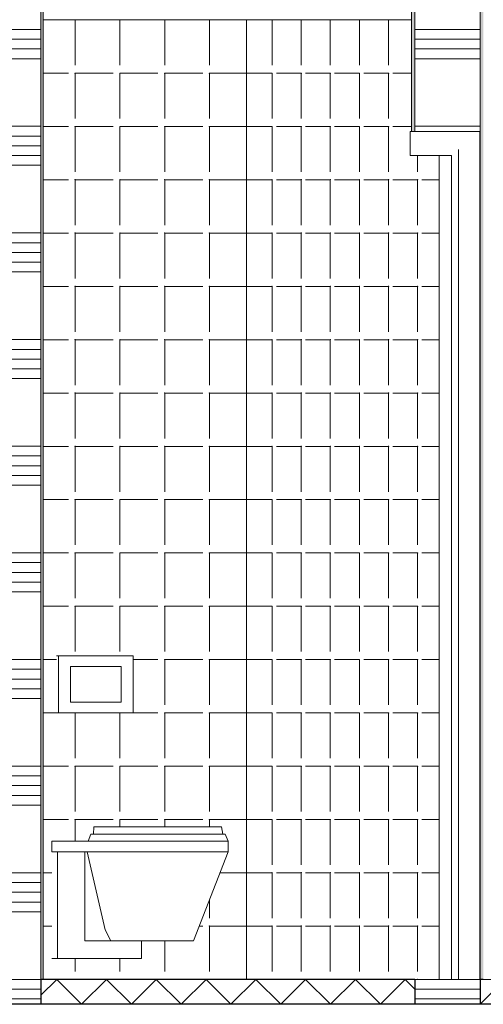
# Model space of a CAD drawing. Extents: x 0 to 92550, y 0 to 59400.
# Tile 73 of 105: x 24465 to 25768, y 38330 to 41100. Entities that reach past the tile are written whole.
import ezdxf
from ezdxf.xclip import XClip

# ---------------------------------------------------------------- set-up
doc = ezdxf.new("R2010")
doc.units = 0
doc.header["$MEASUREMENT"] = 0
doc.header["$XCLIPFRAME"] = 0
doc.linetypes.add('Streep-streepje', pattern=[1300, 1000, -100, 100, -100])
for name, color, linetype in [('ZZ 22 Binnenwand metal stud', 7, 'Continuous'), ('ZZ 23 Vloeren geïsoleerd', 7, 'Continuous'), ('ZZ 41 Buitenwandafwerking gevelhout', 7, 'Continuous'), ('ZZ 42 Binnenwandafwerking wandtegelwerk', 7, 'Continuous'), ('ZZ 43 Vloerafwerking dekvloer', 7, 'Continuous'), ('ZZ 45 Plafond verlaagd plafond systeemplafond', 7, 'Continuous'), ('ZZ 74 Sanitair', 7, 'Continuous')]:
    doc.layers.add(name, color=color, linetype=linetype)

# ---------------------------------------------------------------- blocks, each defined once
blk = doc.blocks.new('*X52')
at = {"layer": 'ZZ 43 Vloerafwerking dekvloer', "color": 7, "linetype": 'Continuous', "lineweight": 5, "ltscale": 0.01}
for p, q in [((25759.2, 38330.3), (25828.9, 38400)), ((25828.9, 38400), (25898.9, 38330)), ((25898.9, 38330), (25968.9, 38400)), ((25968.9, 38400), (26038.9, 38330)), ((26038.9, 38330), (26108.9, 38400)), ((26108.9, 38400), (26178.9, 38330)), ((26178.9, 38330), (26248.9, 38400)), ((26248.9, 38400), (26318.9, 38330)), ((26318.9, 38330), (26388.9, 38400)), ((26388.9, 38400), (26458.9, 38330)), ((26458.9, 38330), (26528.9, 38400)), ((26528.9, 38400), (26598.9, 38330)), ((26598.9, 38330), (26668.9, 38400)), ((26668.9, 38400), (26738.9, 38330)), ((26738.9, 38330), (26808.9, 38400)), ((26808.9, 38400), (26878.9, 38330)), ((26878.9, 38330), (26948.9, 38400)), ((26948.9, 38400), (27018.9, 38330)), ((27018.9, 38330), (27088.9, 38400)), ((27088.9, 38400), (27158.9, 38330)), ((27158.9, 38330), (27228.9, 38400)), ((27228.9, 38400), (27298.9, 38330)), ((27298.9, 38330), (27368.9, 38400)), ((27368.9, 38400), (27438.9, 38330)), ((27438.9, 38330), (27508.9, 38400)), ((27508.9, 38400), (27578.9, 38330)), ((27578.9, 38330), (27648.9, 38400)), ((27648.9, 38400), (27718.9, 38330)), ((27718.9, 38330), (27788.9, 38400)), ((27788.9, 38400), (27858.9, 38330)), ((27858.9, 38330), (27928.9, 38400)), ((27928.9, 38400), (27998.9, 38330)), ((27998.9, 38330), (28068.9, 38400)), ((28068.9, 38400), (28138.9, 38330)), ((28138.9, 38330), (28208.9, 38400)), ((28208.9, 38400), (28218.9, 38390))]:
    blk.add_line(p, q, dxfattribs=at)
blk = doc.blocks.new('*X53')
at = {"layer": 'ZZ 43 Vloerafwerking dekvloer', "color": 7, "linetype": 'Continuous', "lineweight": 5, "ltscale": 0.01}
for p, q in [((24524.6, 38355.8), (24568.9, 38400)), ((24568.9, 38400), (24638.9, 38330)), ((24638.9, 38330), (24708.9, 38400)), ((24708.9, 38400), (24778.9, 38330)), ((24778.9, 38330), (24848.9, 38400)), ((24848.9, 38400), (24918.9, 38330)), ((24918.9, 38330), (24988.9, 38400)), ((24988.9, 38400), (25058.9, 38330)), ((25058.9, 38330), (25128.9, 38400)), ((25128.9, 38400), (25198.9, 38330)), ((25198.9, 38330), (25268.9, 38400)), ((25268.9, 38400), (25338.9, 38330)), ((25338.9, 38330), (25408.9, 38400)), ((25408.9, 38400), (25478.9, 38330)), ((25478.9, 38330), (25548.9, 38400)), ((25548.9, 38400), (25575.9, 38372.9))]:
    blk.add_line(p, q, dxfattribs=at)
blk = doc.blocks.new('*X58')
at = {"layer": 'ZZ 22 Binnenwand metal stud', "color": 7, "linetype": 'Continuous', "lineweight": 5, "ltscale": 0.01}
for p, q in [((24524.6, 41072.6), (24405.3, 41072.6)), ((24524.6, 41045.1), (24405.3, 41045.1)), ((24524.6, 41017.7), (24405.3, 41017.7)), ((24524.6, 40990.3), (24405.3, 40990.3)), ((24524.6, 40800), (24405.3, 40800)), ((24524.6, 40772.6), (24405.3, 40772.6)), ((24524.6, 40745.1), (24405.3, 40745.1)), ((24524.6, 40717.7), (24405.3, 40717.7)), ((24524.6, 40690.3), (24405.3, 40690.3)), ((24524.6, 40500), (24405.3, 40500)), ((24524.6, 40472.6), (24405.3, 40472.6)), ((24524.6, 40445.1), (24405.3, 40445.1)), ((24524.6, 40417.7), (24405.3, 40417.7)), ((24524.6, 40390.3), (24405.3, 40390.3)), ((24524.6, 40200), (24405.3, 40200)), ((24524.6, 40172.6), (24405.3, 40172.6)), ((24524.6, 40145.1), (24405.3, 40145.1)), ((24524.6, 40117.7), (24405.3, 40117.7)), ((24524.6, 40090.3), (24405.3, 40090.3)), ((24524.6, 39900), (24405.3, 39900)), ((24524.6, 39872.6), (24405.3, 39872.6)), ((24524.6, 39845.1), (24405.3, 39845.1)), ((24524.6, 39817.7), (24405.3, 39817.7)), ((24524.6, 39790.3), (24405.3, 39790.3)), ((24524.6, 39600), (24405.3, 39600)), ((24524.6, 39572.6), (24405.3, 39572.6)), ((24524.6, 39545.1), (24405.3, 39545.1)), ((24524.6, 39517.7), (24405.3, 39517.7)), ((24524.6, 39490.3), (24405.3, 39490.3)), ((24524.6, 39300), (24405.3, 39300)), ((24524.6, 39272.6), (24405.3, 39272.6)), ((24524.6, 39245.1), (24405.3, 39245.1)), ((24524.6, 39217.7), (24405.3, 39217.7)), ((24524.6, 39190.3), (24405.3, 39190.3)), ((24524.6, 39000), (24405.3, 39000)), ((24524.6, 38972.6), (24405.3, 38972.6)), ((24524.6, 38945.1), (24405.3, 38945.1)), ((24524.6, 38917.7), (24405.3, 38917.7)), ((24524.6, 38890.3), (24405.3, 38890.3)), ((24524.6, 38700), (24405.3, 38700)), ((24524.6, 38672.6), (24405.3, 38672.6)), ((24524.6, 38645.1), (24405.3, 38645.1)), ((24524.6, 38617.7), (24405.3, 38617.7)), ((24524.6, 38590.3), (24405.3, 38590.3)), ((24524.6, 38400), (24405.3, 38400)), ((24524.6, 38372.6), (24405.3, 38372.6)), ((24524.6, 38345.1), (24405.3, 38345.1))]:
    blk.add_line(p, q, dxfattribs=at)
blk = doc.blocks.new('*X59')
at = {"layer": 'ZZ 42 Binnenwandafwerking wandtegelwerk', "color": 7, "linetype": 'Continuous', "lineweight": 5, "ltscale": 0.01}
for p, q in [((25174.3, 41099.5), (25104.7, 41099.5)), ((25174.3, 41099.5), (25174.3, 40972)), ((25256.2, 41099.5), (25186.6, 41099.5)), ((25256.2, 41099.5), (25256.2, 40972)), ((25338, 41099.5), (25268.4, 41099.5)), ((25338, 41099.5), (25338, 40972)), ((25419.9, 41099.5), (25350.3, 41099.5)), ((25419.9, 41099.5), (25419.9, 40972)), ((25501.7, 41099.5), (25432.1, 41099.5)), ((25501.7, 41099.5), (25501.7, 40972)), ((25566.8, 41099.5), (25514, 41099.5)), ((25174.3, 40949.5), (25104.7, 40949.5)), ((25174.3, 40949.5), (25174.3, 40822)), ((25256.2, 40949.5), (25186.6, 40949.5)), ((25256.2, 40949.5), (25256.2, 40822)), ((25338, 40949.5), (25268.4, 40949.5)), ((25338, 40949.5), (25338, 40822)), ((25419.9, 40949.5), (25350.3, 40949.5)), ((25419.9, 40949.5), (25419.9, 40822)), ((25501.7, 40949.5), (25432.1, 40949.5)), ((25501.7, 40949.5), (25501.7, 40822)), ((25566.8, 40949.5), (25514, 40949.5)), ((25174.3, 40799.5), (25104.7, 40799.5)), ((25174.3, 40799.5), (25174.3, 40672)), ((25256.2, 40799.5), (25186.6, 40799.5)), ((25256.2, 40799.5), (25256.2, 40672)), ((25338, 40799.5), (25268.4, 40799.5)), ((25338, 40799.5), (25338, 40672)), ((25419.9, 40799.5), (25350.3, 40799.5)), ((25419.9, 40799.5), (25419.9, 40672)), ((25501.7, 40799.5), (25432.1, 40799.5)), ((25501.7, 40799.5), (25501.7, 40672)), ((25566.8, 40799.5), (25514, 40799.5)), ((25583.6, 40718), (25583.6, 40672)), ((25174.3, 40649.5), (25104.7, 40649.5)), ((25174.3, 40649.5), (25174.3, 40522)), ((25256.2, 40649.5), (25186.6, 40649.5)), ((25256.2, 40649.5), (25256.2, 40522)), ((25338, 40649.5), (25268.4, 40649.5)), ((25338, 40649.5), (25338, 40522)), ((25419.9, 40649.5), (25350.3, 40649.5)), ((25419.9, 40649.5), (25419.9, 40522)), ((25501.7, 40649.5), (25432.1, 40649.5)), ((25501.7, 40649.5), (25501.7, 40522)), ((25583.6, 40649.5), (25514, 40649.5)), ((25583.6, 40649.5), (25583.6, 40522)), ((25644.2, 40649.5), (25595.8, 40649.5)), ((25174.3, 40499.6), (25104.7, 40499.6)), ((25174.3, 40499.6), (25174.3, 40372.1)), ((25256.2, 40499.6), (25186.6, 40499.6)), ((25256.2, 40499.6), (25256.2, 40372.1)), ((25338, 40499.6), (25268.4, 40499.6)), ((25338, 40499.6), (25338, 40372.1)), ((25419.9, 40499.6), (25350.3, 40499.6)), ((25419.9, 40499.6), (25419.9, 40372.1)), ((25501.7, 40499.6), (25432.1, 40499.6)), ((25501.7, 40499.6), (25501.7, 40372.1)), ((25583.6, 40499.6), (25514, 40499.6)), ((25583.6, 40499.6), (25583.6, 40372.1)), ((25644.2, 40499.6), (25595.8, 40499.6)), ((25174.3, 40349.6), (25104.7, 40349.6)), ((25174.3, 40349.6), (25174.3, 40222.1)), ((25256.2, 40349.6), (25186.6, 40349.6)), ((25256.2, 40349.6), (25256.2, 40222.1)), ((25338, 40349.6), (25268.4, 40349.6)), ((25338, 40349.6), (25338, 40222.1)), ((25419.9, 40349.6), (25350.3, 40349.6)), ((25419.9, 40349.6), (25419.9, 40222.1)), ((25501.7, 40349.6), (25432.1, 40349.6)), ((25501.7, 40349.6), (25501.7, 40222.1)), ((25583.6, 40349.6), (25514, 40349.6)), ((25583.6, 40349.6), (25583.6, 40222.1)), ((25644.2, 40349.6), (25595.8, 40349.6)), ((25174.3, 40199.6), (25104.7, 40199.6)), ((25174.3, 40199.6), (25174.3, 40072.1)), ((25256.2, 40199.6), (25186.6, 40199.6)), ((25256.2, 40199.6), (25256.2, 40072.1)), ((25338, 40199.6), (25268.4, 40199.6)), ((25338, 40199.6), (25338, 40072.1)), ((25419.9, 40199.6), (25350.3, 40199.6)), ((25419.9, 40199.6), (25419.9, 40072.1)), ((25501.7, 40199.6), (25432.1, 40199.6)), ((25501.7, 40199.6), (25501.7, 40072.1)), ((25583.6, 40199.6), (25514, 40199.6)), ((25583.6, 40199.6), (25583.6, 40072.1)), ((25644.2, 40199.6), (25595.8, 40199.6)), ((25174.3, 40049.7), (25104.7, 40049.7)), ((25174.3, 40049.7), (25174.3, 39922.2)), ((25256.2, 40049.7), (25186.6, 40049.7)), ((25256.2, 40049.7), (25256.2, 39922.2)), ((25338, 40049.7), (25268.4, 40049.7)), ((25338, 40049.7), (25338, 39922.2)), ((25419.9, 40049.7), (25350.3, 40049.7)), ((25419.9, 40049.7), (25419.9, 39922.2)), ((25501.7, 40049.7), (25432.1, 40049.7)), ((25501.7, 40049.7), (25501.7, 39922.2)), ((25583.6, 40049.7), (25514, 40049.7)), ((25583.6, 40049.7), (25583.6, 39922.2)), ((25644.2, 40049.7), (25595.8, 40049.7)), ((25174.3, 39899.7), (25104.7, 39899.7)), ((25174.3, 39899.7), (25174.3, 39772.2)), ((25256.2, 39899.7), (25186.6, 39899.7)), ((25256.2, 39899.7), (25256.2, 39772.2)), ((25338, 39899.7), (25268.4, 39899.7)), ((25338, 39899.7), (25338, 39772.2)), ((25419.9, 39899.7), (25350.3, 39899.7)), ((25419.9, 39899.7), (25419.9, 39772.2)), ((25501.7, 39899.7), (25432.1, 39899.7)), ((25501.7, 39899.7), (25501.7, 39772.2)), ((25583.6, 39899.7), (25514, 39899.7)), ((25583.6, 39899.7), (25583.6, 39772.2)), ((25644.2, 39899.7), (25595.8, 39899.7)), ((25174.3, 39749.7), (25104.7, 39749.7)), ((25174.3, 39749.7), (25174.3, 39622.2)), ((25256.2, 39749.7), (25186.6, 39749.7)), ((25256.2, 39749.7), (25256.2, 39622.2)), ((25338, 39749.7), (25268.4, 39749.7)), ((25338, 39749.7), (25338, 39622.2)), ((25419.9, 39749.7), (25350.3, 39749.7)), ((25419.9, 39749.7), (25419.9, 39622.2)), ((25501.7, 39749.7), (25432.1, 39749.7)), ((25501.7, 39749.7), (25501.7, 39622.2)), ((25583.6, 39749.7), (25514, 39749.7)), ((25583.6, 39749.7), (25583.6, 39622.2)), ((25644.2, 39749.7), (25595.8, 39749.7)), ((25174.3, 39599.8), (25104.7, 39599.8)), ((25174.3, 39599.8), (25174.3, 39472.3)), ((25256.2, 39599.8), (25186.6, 39599.8)), ((25256.2, 39599.8), (25256.2, 39472.3)), ((25338, 39599.8), (25268.4, 39599.8)), ((25338, 39599.8), (25338, 39472.3)), ((25419.9, 39599.8), (25350.3, 39599.8)), ((25419.9, 39599.8), (25419.9, 39472.3)), ((25501.7, 39599.8), (25432.1, 39599.8)), ((25501.7, 39599.8), (25501.7, 39472.3)), ((25583.6, 39599.8), (25514, 39599.8)), ((25583.6, 39599.8), (25583.6, 39472.3)), ((25644.2, 39599.8), (25595.8, 39599.8)), ((25174.3, 39449.8), (25104.7, 39449.8)), ((25174.3, 39449.8), (25174.3, 39322.3)), ((25256.2, 39449.8), (25186.6, 39449.8)), ((25256.2, 39449.8), (25256.2, 39322.3)), ((25338, 39449.8), (25268.4, 39449.8)), ((25338, 39449.8), (25338, 39322.3)), ((25419.9, 39449.8), (25350.3, 39449.8)), ((25419.9, 39449.8), (25419.9, 39322.3)), ((25501.7, 39449.8), (25432.1, 39449.8)), ((25501.7, 39449.8), (25501.7, 39322.3)), ((25583.6, 39449.8), (25514, 39449.8)), ((25583.6, 39449.8), (25583.6, 39322.3)), ((25644.2, 39449.8), (25595.8, 39449.8)), ((25174.3, 39299.8), (25104.7, 39299.8)), ((25174.3, 39299.8), (25174.3, 39172.3)), ((25256.2, 39299.8), (25186.6, 39299.8)), ((25256.2, 39299.8), (25256.2, 39172.3)), ((25338, 39299.8), (25268.4, 39299.8)), ((25338, 39299.8), (25338, 39172.3)), ((25419.9, 39299.8), (25350.3, 39299.8)), ((25419.9, 39299.8), (25419.9, 39172.3)), ((25501.7, 39299.8), (25432.1, 39299.8)), ((25501.7, 39299.8), (25501.7, 39172.3)), ((25583.6, 39299.8), (25514, 39299.8)), ((25583.6, 39299.8), (25583.6, 39172.3)), ((25644.2, 39299.8), (25595.8, 39299.8)), ((25174.3, 39149.8), (25104.7, 39149.8)), ((25174.3, 39149.8), (25174.3, 39022.3)), ((25256.2, 39149.8), (25186.6, 39149.8)), ((25256.2, 39149.8), (25256.2, 39022.3)), ((25338, 39149.8), (25268.4, 39149.8)), ((25338, 39149.8), (25338, 39022.3)), ((25419.9, 39149.8), (25350.3, 39149.8)), ((25419.9, 39149.8), (25419.9, 39022.3)), ((25501.7, 39149.8), (25432.1, 39149.8)), ((25501.7, 39149.8), (25501.7, 39022.3)), ((25583.6, 39149.8), (25514, 39149.8)), ((25583.6, 39149.8), (25583.6, 39022.3)), ((25644.2, 39149.8), (25595.8, 39149.8)), ((25174.3, 38999.9), (25104.7, 38999.9)), ((25174.3, 38999.9), (25174.3, 38872.4)), ((25256.2, 38999.9), (25186.6, 38999.9)), ((25256.2, 38999.9), (25256.2, 38872.4)), ((25338, 38999.9), (25268.4, 38999.9)), ((25338, 38999.9), (25338, 38872.4)), ((25419.9, 38999.9), (25350.3, 38999.9)), ((25419.9, 38999.9), (25419.9, 38872.4)), ((25501.7, 38999.9), (25432.1, 38999.9)), ((25501.7, 38999.9), (25501.7, 38872.4)), ((25583.6, 38999.9), (25514, 38999.9)), ((25583.6, 38999.9), (25583.6, 38872.4)), ((25644.2, 38999.9), (25595.8, 38999.9)), ((25174.3, 38849.9), (25104.7, 38849.9)), ((25174.3, 38849.9), (25174.3, 38722.4)), ((25256.2, 38849.9), (25186.6, 38849.9)), ((25256.2, 38849.9), (25256.2, 38722.4)), ((25338, 38849.9), (25268.4, 38849.9)), ((25338, 38849.9), (25338, 38722.4)), ((25419.9, 38849.9), (25350.3, 38849.9)), ((25419.9, 38849.9), (25419.9, 38722.4)), ((25501.7, 38849.9), (25432.1, 38849.9)), ((25501.7, 38849.9), (25501.7, 38722.4)), ((25583.6, 38849.9), (25514, 38849.9)), ((25583.6, 38849.9), (25583.6, 38722.4)), ((25644.2, 38849.9), (25595.8, 38849.9)), ((25174.3, 38699.9), (25104.7, 38699.9)), ((25174.3, 38699.9), (25174.3, 38572.4)), ((25256.2, 38699.9), (25186.6, 38699.9)), ((25256.2, 38699.9), (25256.2, 38572.4)), ((25338, 38699.9), (25268.4, 38699.9)), ((25338, 38699.9), (25338, 38572.4)), ((25419.9, 38699.9), (25350.3, 38699.9)), ((25419.9, 38699.9), (25419.9, 38572.4)), ((25501.7, 38699.9), (25432.1, 38699.9)), ((25501.7, 38699.9), (25501.7, 38572.4)), ((25583.6, 38699.9), (25514, 38699.9)), ((25583.6, 38699.9), (25583.6, 38572.4)), ((25644.2, 38699.9), (25595.8, 38699.9)), ((25174.3, 38550), (25104.7, 38550)), ((25174.3, 38550), (25174.3, 38422.5)), ((25256.2, 38550), (25186.6, 38550)), ((25256.2, 38550), (25256.2, 38422.5)), ((25338, 38550), (25268.4, 38550)), ((25338, 38550), (25338, 38422.5)), ((25419.9, 38550), (25350.3, 38550)), ((25419.9, 38550), (25419.9, 38422.5)), ((25501.7, 38550), (25432.1, 38550)), ((25501.7, 38550), (25501.7, 38422.5)), ((25583.6, 38550), (25514, 38550)), ((25583.6, 38550), (25583.6, 38422.5)), ((25644.2, 38550), (25595.8, 38550))]:
    blk.add_line(p, q, dxfattribs=at)
for p in [(25174.3, 41099.5), (25174.6, 41099.5), (25256.2, 41099.5), (25256.4, 41099.5), (25338, 41099.5), (25338.3, 41099.5), (25419.9, 41099.5), (25420.1, 41099.5), (25501.7, 41099.5), (25502, 41099.5), (25174.3, 40949.5), (25174.6, 40949.5), (25256.2, 40949.5), (25256.4, 40949.5), (25338, 40949.5), (25338.3, 40949.5), (25419.9, 40949.5), (25420.1, 40949.5), (25501.7, 40949.5), (25502, 40949.5), (25174.3, 40799.5), (25174.6, 40799.5), (25256.2, 40799.5), (25256.4, 40799.5), (25338, 40799.5), (25338.3, 40799.5), (25419.9, 40799.5), (25420.1, 40799.5), (25501.7, 40799.5), (25502, 40799.5), (25174.3, 40649.5), (25174.6, 40649.5), (25256.2, 40649.5), (25256.4, 40649.5), (25338, 40649.5), (25338.3, 40649.5), (25419.9, 40649.5), (25420.1, 40649.5), (25501.7, 40649.5), (25502, 40649.5), (25583.6, 40649.5), (25583.8, 40649.5), (25174.3, 40499.6), (25174.6, 40499.6), (25256.2, 40499.6), (25256.4, 40499.6), (25338, 40499.6), (25338.3, 40499.6), (25419.9, 40499.6), (25420.1, 40499.6), (25501.7, 40499.6), (25502, 40499.6), (25583.6, 40499.6), (25583.8, 40499.6), (25174.3, 40349.6), (25174.6, 40349.6), (25256.2, 40349.6), (25256.4, 40349.6), (25338, 40349.6), (25338.3, 40349.6), (25419.9, 40349.6), (25420.1, 40349.6), (25501.7, 40349.6), (25502, 40349.6), (25583.6, 40349.6), (25583.8, 40349.6), (25174.3, 40199.6), (25174.6, 40199.6), (25256.2, 40199.6), (25256.4, 40199.6), (25338, 40199.6), (25338.3, 40199.6), (25419.9, 40199.6), (25420.1, 40199.6), (25501.7, 40199.6), (25502, 40199.6), (25583.6, 40199.6), (25583.8, 40199.6), (25174.3, 40049.7), (25174.6, 40049.7), (25256.2, 40049.7), (25256.4, 40049.7), (25338, 40049.7), (25338.3, 40049.7), (25419.9, 40049.7), (25420.1, 40049.7), (25501.7, 40049.7), (25502, 40049.7), (25583.6, 40049.7), (25583.8, 40049.7), (25174.3, 39899.7), (25174.6, 39899.7), (25256.2, 39899.7), (25256.4, 39899.7), (25338, 39899.7), (25338.3, 39899.7), (25419.9, 39899.7), (25420.1, 39899.7), (25501.7, 39899.7), (25502, 39899.7), (25583.6, 39899.7), (25583.8, 39899.7), (25174.3, 39749.7), (25174.6, 39749.7), (25256.2, 39749.7), (25256.4, 39749.7), (25338, 39749.7), (25338.3, 39749.7), (25419.9, 39749.7), (25420.1, 39749.7), (25501.7, 39749.7), (25502, 39749.7), (25583.6, 39749.7), (25583.8, 39749.7), (25174.3, 39599.8), (25174.6, 39599.8), (25256.2, 39599.8), (25256.4, 39599.8), (25338, 39599.8), (25338.3, 39599.8), (25419.9, 39599.8), (25420.1, 39599.8), (25501.7, 39599.8), (25502, 39599.8), (25583.6, 39599.8), (25583.8, 39599.8), (25174.3, 39449.8), (25174.6, 39449.8), (25256.2, 39449.8), (25256.4, 39449.8), (25338, 39449.8), (25338.3, 39449.8), (25419.9, 39449.8), (25420.1, 39449.8), (25501.7, 39449.8), (25502, 39449.8), (25583.6, 39449.8), (25583.8, 39449.8), (25174.3, 39299.8), (25174.6, 39299.8), (25256.2, 39299.8), (25256.4, 39299.8), (25338, 39299.8), (25338.3, 39299.8), (25419.9, 39299.8), (25420.1, 39299.8), (25501.7, 39299.8), (25502, 39299.8), (25583.6, 39299.8), (25583.8, 39299.8), (25174.3, 39149.8), (25174.6, 39149.8), (25256.2, 39149.8), (25256.4, 39149.8), (25338, 39149.8), (25338.3, 39149.8), (25419.9, 39149.8), (25420.1, 39149.8), (25501.7, 39149.8), (25502, 39149.8), (25583.6, 39149.8), (25583.8, 39149.8), (25174.3, 38999.9), (25174.6, 38999.9), (25256.2, 38999.9), (25256.4, 38999.9), (25338, 38999.9), (25338.3, 38999.9), (25419.9, 38999.9), (25420.1, 38999.9), (25501.7, 38999.9), (25502, 38999.9), (25583.6, 38999.9), (25583.8, 38999.9), (25174.3, 38849.9), (25174.6, 38849.9), (25256.2, 38849.9), (25256.4, 38849.9), (25338, 38849.9), (25338.3, 38849.9), (25419.9, 38849.9), (25420.1, 38849.9), (25501.7, 38849.9), (25502, 38849.9), (25583.6, 38849.9), (25583.8, 38849.9), (25174.3, 38699.9), (25174.6, 38699.9), (25256.2, 38699.9), (25256.4, 38699.9), (25338, 38699.9), (25338.3, 38699.9), (25419.9, 38699.9), (25420.1, 38699.9), (25501.7, 38699.9), (25502, 38699.9), (25583.6, 38699.9), (25583.8, 38699.9), (25174.3, 38550), (25174.6, 38550), (25256.2, 38550), (25256.4, 38550), (25338, 38550), (25338.3, 38550), (25419.9, 38550), (25420.1, 38550), (25501.7, 38550), (25502, 38550), (25583.6, 38550), (25583.8, 38550), (25256.2, 38400), (25338, 38400), (25419.9, 38400), (25501.7, 38400), (25583.6, 38400)]:
    blk.add_point(p, dxfattribs=at)
blk = doc.blocks.new('*X61')
at = {"layer": 'ZZ 42 Binnenwandafwerking wandtegelwerk', "color": 7, "linetype": 'Continuous', "lineweight": 5, "ltscale": 0.01}
for p, q in [((24530.6, 41099.5), (24602.3, 41099.5)), ((24621.2, 41099.5), (24621.2, 40972)), ((24621.2, 41099.5), (24728, 41099.5)), ((24746.9, 41099.5), (24746.9, 40972)), ((24746.9, 41099.5), (24853.7, 41099.5)), ((24872.6, 41099.5), (24872.6, 40972)), ((24872.6, 41099.5), (24979.4, 41099.5)), ((24998.3, 41099.5), (24998.3, 40972)), ((24998.3, 41099.5), (25102.4, 41099.5)), ((24530.6, 40949.5), (24602.3, 40949.5)), ((24621.2, 40949.5), (24621.2, 40822)), ((24621.2, 40949.5), (24728, 40949.5)), ((24746.9, 40949.5), (24746.9, 40822)), ((24746.9, 40949.5), (24853.7, 40949.5)), ((24872.6, 40949.5), (24872.6, 40822)), ((24872.6, 40949.5), (24979.4, 40949.5)), ((24998.3, 40949.5), (24998.3, 40822)), ((24998.3, 40949.5), (25102.4, 40949.5)), ((24530.6, 40799.5), (24602.3, 40799.5)), ((24621.2, 40799.5), (24621.2, 40672)), ((24621.2, 40799.5), (24728, 40799.5)), ((24746.9, 40799.5), (24746.9, 40672)), ((24746.9, 40799.5), (24853.7, 40799.5)), ((24872.6, 40799.5), (24872.6, 40672)), ((24872.6, 40799.5), (24979.4, 40799.5)), ((24998.3, 40799.5), (24998.3, 40672)), ((24998.3, 40799.5), (25102.4, 40799.5)), ((24530.6, 40649.5), (24602.3, 40649.5)), ((24621.2, 40649.5), (24621.2, 40522)), ((24621.2, 40649.5), (24728, 40649.5)), ((24746.9, 40649.5), (24746.9, 40522)), ((24746.9, 40649.5), (24853.7, 40649.5)), ((24872.6, 40649.5), (24872.6, 40522)), ((24872.6, 40649.5), (24979.4, 40649.5)), ((24998.3, 40649.5), (24998.3, 40522)), ((24998.3, 40649.5), (25102.4, 40649.5)), ((24530.6, 40499.6), (24602.3, 40499.6)), ((24621.2, 40499.6), (24621.2, 40372.1)), ((24621.2, 40499.6), (24728, 40499.6)), ((24746.9, 40499.6), (24746.9, 40372.1)), ((24746.9, 40499.6), (24853.7, 40499.6)), ((24872.6, 40499.6), (24872.6, 40372.1)), ((24872.6, 40499.6), (24979.4, 40499.6)), ((24998.3, 40499.6), (24998.3, 40372.1)), ((24998.3, 40499.6), (25102.4, 40499.6)), ((24530.6, 40349.6), (24602.3, 40349.6)), ((24621.2, 40349.6), (24621.2, 40222.1)), ((24621.2, 40349.6), (24728, 40349.6)), ((24746.9, 40349.6), (24746.9, 40222.1)), ((24746.9, 40349.6), (24853.7, 40349.6)), ((24872.6, 40349.6), (24872.6, 40222.1)), ((24872.6, 40349.6), (24979.4, 40349.6)), ((24998.3, 40349.6), (24998.3, 40222.1)), ((24998.3, 40349.6), (25102.4, 40349.6)), ((24530.6, 40199.6), (24602.3, 40199.6)), ((24621.2, 40199.6), (24621.2, 40072.1)), ((24621.2, 40199.6), (24728, 40199.6)), ((24746.9, 40199.6), (24746.9, 40072.1)), ((24746.9, 40199.6), (24853.7, 40199.6)), ((24872.6, 40199.6), (24872.6, 40072.1)), ((24872.6, 40199.6), (24979.4, 40199.6)), ((24998.3, 40199.6), (24998.3, 40072.1)), ((24998.3, 40199.6), (25102.4, 40199.6)), ((24530.6, 40049.7), (24602.3, 40049.7)), ((24621.2, 40049.7), (24621.2, 39922.2)), ((24621.2, 40049.7), (24728, 40049.7)), ((24746.9, 40049.7), (24746.9, 39922.2)), ((24746.9, 40049.7), (24853.7, 40049.7)), ((24872.6, 40049.7), (24872.6, 39922.2)), ((24872.6, 40049.7), (24979.4, 40049.7)), ((24998.3, 40049.7), (24998.3, 39922.2)), ((24998.3, 40049.7), (25102.4, 40049.7)), ((24530.6, 39899.7), (24602.3, 39899.7)), ((24621.2, 39899.7), (24621.2, 39772.2)), ((24621.2, 39899.7), (24728, 39899.7)), ((24746.9, 39899.7), (24746.9, 39772.2)), ((24746.9, 39899.7), (24853.7, 39899.7)), ((24872.6, 39899.7), (24872.6, 39772.2)), ((24872.6, 39899.7), (24979.4, 39899.7)), ((24998.3, 39899.7), (24998.3, 39772.2)), ((24998.3, 39899.7), (25102.4, 39899.7)), ((24530.6, 39749.7), (24602.3, 39749.7)), ((24621.2, 39749.7), (24621.2, 39622.2)), ((24621.2, 39749.7), (24728, 39749.7)), ((24746.9, 39749.7), (24746.9, 39622.2)), ((24746.9, 39749.7), (24853.7, 39749.7)), ((24872.6, 39749.7), (24872.6, 39622.2)), ((24872.6, 39749.7), (24979.4, 39749.7)), ((24998.3, 39749.7), (24998.3, 39622.2)), ((24998.3, 39749.7), (25102.4, 39749.7)), ((24530.6, 39599.8), (24602.3, 39599.8)), ((24621.2, 39599.8), (24621.2, 39472.3)), ((24621.2, 39599.8), (24728, 39599.8)), ((24746.9, 39599.8), (24746.9, 39472.3)), ((24746.9, 39599.8), (24853.7, 39599.8)), ((24872.6, 39599.8), (24872.6, 39472.3)), ((24872.6, 39599.8), (24979.4, 39599.8)), ((24998.3, 39599.8), (24998.3, 39472.3)), ((24998.3, 39599.8), (25102.4, 39599.8)), ((24530.6, 39449.8), (24602.3, 39449.8)), ((24621.2, 39449.8), (24621.2, 39322.3)), ((24621.2, 39449.8), (24728, 39449.8)), ((24746.9, 39449.8), (24746.9, 39322.3)), ((24746.9, 39449.8), (24853.7, 39449.8)), ((24872.6, 39449.8), (24872.6, 39322.3)), ((24872.6, 39449.8), (24979.4, 39449.8)), ((24998.3, 39449.8), (24998.3, 39322.3)), ((24998.3, 39449.8), (25102.4, 39449.8)), ((24530.6, 39299.8), (24568.6, 39299.8)), ((24783.6, 39299.8), (24853.7, 39299.8)), ((24872.6, 39299.8), (24872.6, 39172.3)), ((24872.6, 39299.8), (24979.4, 39299.8)), ((24998.3, 39299.8), (24998.3, 39172.3)), ((24998.3, 39299.8), (25102.4, 39299.8)), ((24530.6, 39149.8), (24602.3, 39149.8)), ((24621.2, 39149.8), (24621.2, 39022.3)), ((24621.2, 39149.8), (24728, 39149.8)), ((24746.9, 39149.8), (24746.9, 39022.3)), ((24746.9, 39149.8), (24853.7, 39149.8)), ((24872.6, 39149.8), (24872.6, 39022.3)), ((24872.6, 39149.8), (24979.4, 39149.8)), ((24998.3, 39149.8), (24998.3, 39022.3)), ((24998.3, 39149.8), (25102.4, 39149.8)), ((24530.6, 38999.9), (24602.3, 38999.9)), ((24621.2, 38999.9), (24621.2, 38872.4)), ((24621.2, 38999.9), (24728, 38999.9)), ((24746.9, 38999.9), (24746.9, 38872.4)), ((24746.9, 38999.9), (24853.7, 38999.9)), ((24872.6, 38999.9), (24872.6, 38872.4)), ((24872.6, 38999.9), (24979.4, 38999.9)), ((24998.3, 38999.9), (24998.3, 38872.4)), ((24998.3, 38999.9), (25102.4, 38999.9)), ((24530.6, 38849.9), (24602.3, 38849.9)), ((24621.2, 38849.9), (24621.2, 38789)), ((24621.2, 38849.9), (24728, 38849.9)), ((24746.9, 38849.9), (24746.9, 38829)), ((24746.9, 38849.9), (24853.7, 38849.9)), ((24872.6, 38849.9), (24872.6, 38829)), ((24872.6, 38849.9), (24979.4, 38849.9)), ((24998.3, 38849.9), (24998.3, 38829)), ((24998.3, 38849.9), (25102.4, 38849.9)), ((24530.6, 38699.9), (24555.2, 38699.9)), ((25027.7, 38699.9), (25102.4, 38699.9)), ((24998.3, 38623.8), (24998.3, 38572.4)), ((24530.6, 38550), (24555.2, 38550)), ((24969.7, 38550), (24979.4, 38550)), ((24998.3, 38550), (24998.3, 38422.5)), ((24998.3, 38550), (25102.4, 38550)), ((24872.6, 38509), (24872.6, 38422.5)), ((24621.2, 38459), (24621.2, 38422.5)), ((24746.9, 38459), (24746.9, 38422.5))]:
    blk.add_line(p, q, dxfattribs=at)
for p in [(24620.8, 41099.5), (24621.2, 41099.5), (24746.5, 41099.5), (24746.9, 41099.5), (24872.2, 41099.5), (24872.6, 41099.5), (24997.9, 41099.5), (24998.3, 41099.5), (24620.8, 40949.5), (24621.2, 40949.5), (24746.5, 40949.5), (24746.9, 40949.5), (24872.2, 40949.5), (24872.6, 40949.5), (24997.9, 40949.5), (24998.3, 40949.5), (24620.8, 40799.5), (24621.2, 40799.5), (24746.5, 40799.5), (24746.9, 40799.5), (24872.2, 40799.5), (24872.6, 40799.5), (24997.9, 40799.5), (24998.3, 40799.5), (24620.8, 40649.5), (24621.2, 40649.5), (24746.5, 40649.5), (24746.9, 40649.5), (24872.2, 40649.5), (24872.6, 40649.5), (24997.9, 40649.5), (24998.3, 40649.5), (24620.8, 40499.6), (24621.2, 40499.6), (24746.5, 40499.6), (24746.9, 40499.6), (24872.2, 40499.6), (24872.6, 40499.6), (24997.9, 40499.6), (24998.3, 40499.6), (24620.8, 40349.6), (24621.2, 40349.6), (24746.5, 40349.6), (24746.9, 40349.6), (24872.2, 40349.6), (24872.6, 40349.6), (24997.9, 40349.6), (24998.3, 40349.6), (24620.8, 40199.6), (24621.2, 40199.6), (24746.5, 40199.6), (24746.9, 40199.6), (24872.2, 40199.6), (24872.6, 40199.6), (24997.9, 40199.6), (24998.3, 40199.6), (24620.8, 40049.7), (24621.2, 40049.7), (24746.5, 40049.7), (24746.9, 40049.7), (24872.2, 40049.7), (24872.6, 40049.7), (24997.9, 40049.7), (24998.3, 40049.7), (24620.8, 39899.7), (24621.2, 39899.7), (24746.5, 39899.7), (24746.9, 39899.7), (24872.2, 39899.7), (24872.6, 39899.7), (24997.9, 39899.7), (24998.3, 39899.7), (24620.8, 39749.7), (24621.2, 39749.7), (24746.5, 39749.7), (24746.9, 39749.7), (24872.2, 39749.7), (24872.6, 39749.7), (24997.9, 39749.7), (24998.3, 39749.7), (24620.8, 39599.8), (24621.2, 39599.8), (24746.5, 39599.8), (24746.9, 39599.8), (24872.2, 39599.8), (24872.6, 39599.8), (24997.9, 39599.8), (24998.3, 39599.8), (24620.8, 39449.8), (24621.2, 39449.8), (24746.5, 39449.8), (24746.9, 39449.8), (24872.2, 39449.8), (24872.6, 39449.8), (24997.9, 39449.8), (24998.3, 39449.8), (24872.2, 39299.8), (24872.6, 39299.8), (24997.9, 39299.8), (24998.3, 39299.8), (24620.8, 39149.8), (24621.2, 39149.8), (24746.5, 39149.8), (24746.9, 39149.8), (24872.2, 39149.8), (24872.6, 39149.8), (24997.9, 39149.8), (24998.3, 39149.8), (24620.8, 38999.9), (24621.2, 38999.9), (24746.5, 38999.9), (24746.9, 38999.9), (24872.2, 38999.9), (24872.6, 38999.9), (24997.9, 38999.9), (24998.3, 38999.9), (24620.8, 38849.9), (24621.2, 38849.9), (24746.5, 38849.9), (24746.9, 38849.9), (24872.2, 38849.9), (24872.6, 38849.9), (24997.9, 38849.9), (24998.3, 38849.9), (24997.9, 38550), (24998.3, 38550), (24620.8, 38400), (24621.2, 38400), (24746.5, 38400), (24746.9, 38400), (24872.2, 38400), (24872.6, 38400), (24997.9, 38400), (24998.3, 38400)]:
    blk.add_point(p, dxfattribs=at)
blk = doc.blocks.new('*X65')
at = {"layer": 'ZZ 22 Binnenwand metal stud', "color": 7, "linetype": 'Continuous', "lineweight": 5, "ltscale": 0.01}
for p, q in [((25710.6, 41072.6), (25575.9, 41072.6)), ((25759.2, 41072.6), (25710.6, 41072.6)), ((25710.6, 41045.1), (25575.9, 41045.1)), ((25759.2, 41045.1), (25710.6, 41045.1)), ((25710.6, 41017.7), (25575.9, 41017.7)), ((25759.2, 41017.7), (25710.6, 41017.7)), ((25710.6, 40990.3), (25575.9, 40990.3)), ((25759.2, 40990.3), (25710.6, 40990.3)), ((25710.6, 40800), (25575.9, 40800)), ((25759.2, 40800), (25710.6, 40800)), ((25759.2, 40772.6), (25758.5, 40772.6)), ((25759.2, 40745.1), (25758.5, 40745.1)), ((25759.2, 40717.7), (25758.5, 40717.7)), ((25759.2, 40690.3), (25758.5, 40690.3)), ((25759.2, 40500), (25758.5, 40500)), ((25759.2, 40472.6), (25758.5, 40472.6)), ((25759.2, 40445.1), (25758.5, 40445.1)), ((25759.2, 40417.7), (25758.5, 40417.7)), ((25759.2, 40390.3), (25758.5, 40390.3)), ((25759.2, 40200), (25758.5, 40200)), ((25759.2, 40172.6), (25758.5, 40172.6)), ((25759.2, 40145.1), (25758.5, 40145.1)), ((25759.2, 40117.7), (25758.5, 40117.7)), ((25759.2, 40090.3), (25758.5, 40090.3)), ((25759.2, 39900), (25758.5, 39900)), ((25759.2, 39872.6), (25758.5, 39872.6)), ((25759.2, 39845.1), (25758.5, 39845.1)), ((25759.2, 39817.7), (25758.5, 39817.7)), ((25759.2, 39790.3), (25758.5, 39790.3)), ((25759.2, 39600), (25758.5, 39600)), ((25759.2, 39572.6), (25758.5, 39572.6)), ((25759.2, 39545.1), (25758.5, 39545.1)), ((25759.2, 39517.7), (25758.5, 39517.7)), ((25759.2, 39490.3), (25758.5, 39490.3)), ((25759.2, 39300), (25758.5, 39300)), ((25759.2, 39272.6), (25758.5, 39272.6)), ((25759.2, 39245.1), (25758.5, 39245.1)), ((25759.2, 39217.7), (25758.5, 39217.7)), ((25759.2, 39190.3), (25758.5, 39190.3)), ((25759.2, 39000), (25758.5, 39000)), ((25759.2, 38972.6), (25758.5, 38972.6)), ((25759.2, 38945.1), (25758.5, 38945.1)), ((25759.2, 38917.7), (25758.5, 38917.7)), ((25759.2, 38890.3), (25758.5, 38890.3)), ((25759.2, 38700), (25758.5, 38700)), ((25759.2, 38672.6), (25758.5, 38672.6)), ((25759.2, 38645.1), (25758.5, 38645.1)), ((25759.2, 38617.7), (25758.5, 38617.7)), ((25759.2, 38590.3), (25758.5, 38590.3)), ((25759.2, 38400), (25758.5, 38400)), ((25710.6, 38372.6), (25575.9, 38372.6)), ((25759.2, 38372.6), (25710.6, 38372.6)), ((25710.6, 38345.1), (25575.9, 38345.1)), ((25759.2, 38345.1), (25710.6, 38345.1))]:
    blk.add_line(p, q, dxfattribs=at)
blk = doc.blocks.new('Drawing_1_1', base_point=(5738.9, 38400))
at = {"layer": 'ZZ 42 Binnenwandafwerking wandtegelwerk', "linetype": 'Continuous', "lineweight": 0, "true_color": 0x7f7f7f}
for points in [[(24524.6, 41856), (24524.6, 38400), (24530.6, 38400), (24530.6, 41856)], [(25575.9, 40785), (25575.9, 41856), (25566.8, 41856), (25566.8, 40785)], [(25768.4, 41856), (25759.2, 41856), (25759.2, 38400), (25768.4, 38400)]]:
    blk.add_hatch(color=8, dxfattribs=at).paths.add_polyline_path(points)
at = {"layer": 'ZZ 22 Binnenwand metal stud', "color": 7, "linetype": 'Continuous', "lineweight": 15, "ltscale": 0.01}
for p, q in [((24524.6, 41856), (24524.6, 38400)), ((25575.9, 41856), (25575.9, 40785)), ((25759.2, 41856), (25759.2, 38400)), ((25758.5, 40785), (25575.9, 40785))]:
    blk.add_line(p, q, dxfattribs=at)
at = {"layer": 'ZZ 22 Binnenwand metal stud', "color": 7, "linetype": 'Continuous', "lineweight": 9, "ltscale": 0.01}
for p, q in [((25563.1, 40785), (25563.1, 40718)), ((25566.8, 40785), (25563.1, 40785)), ((25698.9, 40735), (25698.7, 40735)), ((25678.6, 40718), (25563.1, 40718)), ((25678.6, 40718), (25678.6, 38400)), ((25698.9, 38418), (25698.7, 38418))]:
    blk.add_line(p, q, dxfattribs=at)
at = {"layer": 'ZZ 22 Binnenwand metal stud', "color": 7, "linetype": 'Continuous', "lineweight": 5, "ltscale": 0.01}
for p, q in [((25698.8, 40735), (25698.8, 40718)), ((25644.2, 38400), (25644.2, 40718)), ((25698.8, 40718), (25698.8, 38400)), ((25698.8, 40718), (25698.8, 40718)), ((25698.8, 38400), (25698.7, 38400))]:
    blk.add_line(p, q, dxfattribs=at)
at = {"layer": 'ZZ 22 Binnenwand metal stud', "color": 7, "linetype": 'Continuous', "lineweight": 15, "ltscale": 0.01, "flags": 128}
for points in [[(25758.5, 40785), (25758.5, 40718), (25758.5, 38400)], [(25758.5, 38400), (25698.9, 38400), (25678.6, 38400), (25575.9, 38400)]]:
    blk.add_lwpolyline(points, dxfattribs=at)
at = {"layer": 'ZZ 22 Binnenwand metal stud', "color": 7, "linetype": 'Continuous', "lineweight": 9, "ltscale": 0.01, "flags": 128}
for points in [[(25698.7, 40735), (25698.7, 40718), (25698.7, 38418), (25698.7, 38400)], [(25698.9, 40735), (25698.9, 40718), (25698.9, 38418), (25698.9, 38400)]]:
    blk.add_lwpolyline(points, dxfattribs=at)
at = {"layer": 'ZZ 23 Vloeren geïsoleerd', "color": 7, "linetype": 'Continuous', "lineweight": 25, "ltscale": 0.01, "flags": 128}
blk.add_lwpolyline([(28368.9, 38330), (28218.9, 38330), (25759.2, 38330), (25575.9, 38330), (24524.6, 38330), (24405.3, 38330), (23560.1, 38330), (23193.6, 38330), (23171.4, 38330)], dxfattribs=at)
at = {"layer": 'ZZ 41 Buitenwandafwerking gevelhout', "color": 7, "linetype": 'Streep-streepje', "lineweight": 15, "ltscale": 0.01}
blk.add_line((7788.9, 38400), (62238.9, 38400), dxfattribs=at)
at = {"layer": 'ZZ 42 Binnenwandafwerking wandtegelwerk', "color": 7, "linetype": 'Continuous', "lineweight": 9, "ltscale": 0.01}
for p, q in [((24530.6, 41125), (24530.6, 41100)), ((25566.8, 41125), (25566.8, 41100)), ((24530.6, 41100), (24530.6, 38400)), ((25566.8, 41100), (25566.8, 40785)), ((25575.9, 40785), (25566.8, 40785))]:
    blk.add_line(p, q, dxfattribs=at)
at = {"layer": 'ZZ 42 Binnenwandafwerking wandtegelwerk', "color": 7, "linetype": 'Continuous', "lineweight": 5, "ltscale": 0.01}
blk.add_line((25102.4, 38400), (25102.4, 41100), dxfattribs=at)
at = {"layer": 'ZZ 43 Vloerafwerking dekvloer', "color": 7, "linetype": 'Continuous', "lineweight": 25, "ltscale": 0.01}
for p, q in [((24524.6, 38400), (24524.6, 38330)), ((24530.6, 38400), (24524.6, 38400)), ((25575.9, 38400), (24530.6, 38400)), ((25575.9, 38400), (25575.9, 38330)), ((25759.2, 38400), (25759.2, 38330)), ((25768.4, 38400), (25759.2, 38400))]:
    blk.add_line(p, q, dxfattribs=at)
at = {"layer": 'ZZ 45 Plafond verlaagd plafond systeemplafond', "color": 7, "linetype": 'Continuous', "lineweight": 9, "ltscale": 0.01}
blk.add_line((25566.8, 41100), (24530.6, 41100), dxfattribs=at)
at = {"layer": 'ZZ 74 Sanitair', "color": 7, "linetype": 'Continuous', "lineweight": 5, "ltscale": 0.01}
for p, q in [((24568.6, 39310), (24574.1, 39310)), ((24574.1, 39310), (24783.6, 39310)), ((24574.1, 39150), (24574.1, 39310)), ((24783.6, 39150), (24783.6, 39310)), ((24750.1, 39280), (24607.6, 39280)), ((24607.6, 39280), (24607.6, 39180)), ((24750.1, 39180), (24750.1, 39280)), ((24607.6, 39180), (24750.1, 39180)), ((24568.6, 39150), (24574.1, 39150)), ((24574.1, 39150), (24783.6, 39150)), ((24657.5, 38789), (24664.7, 38809)), ((24664.8, 38809), (24664.7, 38809)), ((24672.5, 38809), (24664.8, 38809)), ((24685.1, 38809), (24672.5, 38809)), ((24672.9, 38809), (24673.8, 38829)), ((24675.7, 38829), (24673.8, 38829)), ((24684.8, 38829), (24675.7, 38829)), ((24698.4, 38829), (24684.8, 38829)), ((24702.4, 38809), (24685.1, 38809)), ((24716.3, 38829), (24698.4, 38829)), ((24723.3, 38809), (24702.4, 38809)), ((24737.3, 38829), (24716.3, 38829)), ((24748.9, 38809), (24723.3, 38809)), ((24762.6, 38829), (24737.3, 38829)), ((24778.6, 38809), (24748.9, 38809)), ((24791.4, 38829), (24762.6, 38829)), ((24811.9, 38809), (24778.6, 38809)), ((24823.4, 38829), (24791.4, 38829)), ((24851.4, 38809), (24811.9, 38809)), ((24861, 38829), (24823.4, 38829)), ((24893.9, 38809), (24851.4, 38809)), ((24900.7, 38829), (24861, 38829)), ((24936.1, 38809), (24893.9, 38809)), ((24939.6, 38829), (24900.7, 38829)), ((24974.7, 38809), (24936.1, 38809)), ((24974.7, 38829), (24939.6, 38829)), ((25003.2, 38829), (24974.7, 38829)), ((25006.7, 38809), (24974.7, 38809)), ((25023, 38829), (25003.2, 38829)), ((25029.8, 38809), (25006.7, 38809)), ((25032.6, 38829), (25023, 38829)), ((25042.1, 38809), (25029.8, 38809)), ((25035.7, 38809), (25032.6, 38829)), ((25042.8, 38809), (25042.1, 38809)), ((25050.6, 38789), (25042.8, 38809)), ((24695.4, 38789), (24555.3, 38789)), ((24555.3, 38759), (24555.3, 38789)), ((24665.5, 38789), (24657.5, 38789)), ((24678.2, 38789), (24665.5, 38789)), ((24695.4, 38789), (24678.2, 38789)), ((24717, 38789), (24695.4, 38789)), ((24743.2, 38789), (24717, 38789)), ((24773.8, 38789), (24743.2, 38789)), ((24807.9, 38789), (24773.8, 38789)), ((24849.5, 38789), (24807.9, 38789)), ((24894.2, 38789), (24849.5, 38789)), ((24938.4, 38789), (24894.2, 38789)), ((24979, 38789), (24938.4, 38789)), ((25012.7, 38789), (24979, 38789)), ((25036.9, 38789), (25012.7, 38789)), ((25049.9, 38789), (25036.9, 38789)), ((25050.6, 38789), (25049.9, 38789)), ((25050.6, 38759), (25050.6, 38789)), ((24555.5, 38759), (24555.2, 38759)), ((24695.4, 38759), (24555.3, 38759)), ((24571.2, 38459), (24571.2, 38759)), ((24648.4, 38509), (24648.4, 38759)), ((24704.9, 38539.8), (24654.9, 38759)), ((24717, 38759), (24695.4, 38759)), ((24743.2, 38759), (24717, 38759)), ((24773.8, 38759), (24743.2, 38759)), ((24807.9, 38759), (24773.8, 38759)), ((24849.5, 38759), (24807.9, 38759)), ((24894.2, 38759), (24849.5, 38759)), ((24938.4, 38759), (24894.2, 38759)), ((24979, 38759), (24938.4, 38759)), ((24953.8, 38509), (25050.6, 38759)), ((25012.7, 38759), (24979, 38759)), ((25036.9, 38759), (25012.7, 38759)), ((25049.9, 38759), (25036.9, 38759)), ((25050.6, 38759), (25049.9, 38759)), ((24704.9, 38539.8), (24721.2, 38509)), ((24721.2, 38509), (24648.4, 38509)), ((24726.6, 38509), (24721.2, 38509)), ((24743.3, 38509), (24726.6, 38509)), ((24761.7, 38509), (24743.3, 38509)), ((24782, 38509), (24761.7, 38509)), ((24796.3, 38509), (24782, 38509)), ((24813.8, 38509), (24796.3, 38509)), ((24807.6, 38459), (24807.6, 38509)), ((24834.2, 38509), (24813.8, 38509)), ((24856.9, 38509), (24834.2, 38509)), ((24873.5, 38509), (24856.9, 38509)), ((24891.4, 38509), (24873.5, 38509)), ((24909, 38509), (24891.4, 38509)), ((24925.2, 38509), (24909, 38509)), ((24938.7, 38509), (24925.2, 38509)), ((24948.4, 38509), (24938.7, 38509)), ((24953.6, 38509), (24948.4, 38509)), ((24953.8, 38509), (24953.6, 38509)), ((24571.2, 38459), (24555.2, 38459)), ((24807.6, 38459), (24571.2, 38459))]:
    blk.add_line(p, q, dxfattribs=at)
at = {"layer": 'ZZ 41 Buitenwandafwerking gevelhout', "color": 7, "linetype": 'Continuous', "lineweight": 25, "ltscale": 0.01}
for name in ['*X58', '*X65', '*X61', '*X59', '*X53', '*X52']:
    blk.add_blockref(name, (0, 0), dxfattribs=at)

msp = doc.modelspace()

# ---------------------------------------------------------------- block references
at = {"color": 7, "linetype": 'Continuous', "lineweight": 25, "ltscale": 0.01}
ref = msp.add_blockref('Drawing_1_1', (5738.9, 38400), dxfattribs=at)
XClip(ref).set_block_clipping_path([(7788.8666666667, 35400), (63337.9746950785, 51400)])

doc.saveas('drawing.dxf')
